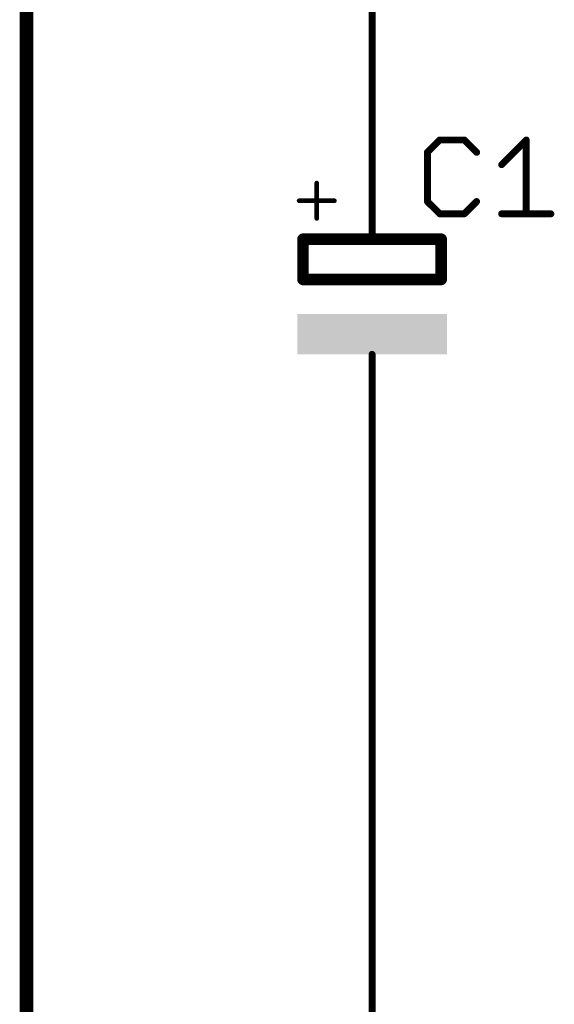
# Model space of a CAD drawing. Extents: x -74 to 107, y -89 to 175.
# Tile 4 of 25: x -74 to -62, y 47 to 68. Entities that reach past the tile are written whole.
import ezdxf

# ---------------------------------------------------------------- set-up
doc = ezdxf.new("R2010")
doc.units = 0
for name, color, linetype in [('91', 94, 'CONTINUOUS'), ('94', 14, 'CONTINUOUS'), ('95', 251, 'CONTINUOUS')]:
    doc.layers.add(name, color=color, linetype=linetype)

# ---------------------------------------------------------------- blocks, each defined once
blk = doc.blocks.new('RECT')
blk.add_solid([(-0.5, -0.5), (0.5, -0.5), (-0.5, 0.5), (0.5, 0.5)])

msp = doc.modelspace()

# ---------------------------------------------------------------- linework, layer by layer
at = {"layer": '91', "const_width": 0.1524}
for points in [[(-66.04, 66.04), (-66.04, 81.28)], [(-66.04, 58.42), (-66.04, -2.54)]]:
    msp.add_lwpolyline(points, dxfattribs=at)
at = {"layer": '91', "const_width": 0.0762}
for points in [[(-66.0781, 66.04, 1), (-66.0019, 66.04)], [(-66.0019, 58.42, 1), (-66.0781, 58.42)]]:
    msp.add_lwpolyline(points, format="xyb", dxfattribs=at)
at = {"layer": '94'}
for points, const_width in [([(-73.66, -88.9), (-73.66, 175.26)], 0.3), ([(-66.04, 66.04), (-66.04, 63.5)], 0.1524), ([(-67.2597, 63.9572), (-67.2597, 64.7368)], 0.1016), ([(-67.6495, 64.347), (-66.8699, 64.347)], 0.1016), ([(-67.564, 63.5), (-67.564, 62.611)], 0.254), ([(-67.564, 63.5), (-64.516, 63.5)], 0.254), ([(-64.516, 62.611), (-64.516, 63.5)], 0.254), ([(-67.564, 62.611), (-64.516, 62.611)], 0.254), ([(-66.04, 58.42), (-66.04, 60.96)], 0.1524)]:
    msp.add_lwpolyline(points, dxfattribs=dict(at, const_width=const_width))
for points, const_width in [([(-66.0019, 66.04, 1), (-66.0781, 66.04)], 0.0762), ([(-67.2343, 64.7368, 1), (-67.2851, 64.7368)], 0.0508), ([(-67.6495, 64.3724, 1), (-67.6495, 64.3216)], 0.0508), ([(-66.8699, 64.3216, 1), (-66.8699, 64.3724)], 0.0508), ([(-67.2851, 63.9572, 1), (-67.2343, 63.9572)], 0.0508), ([(-67.5005, 63.5, 1), (-67.6275, 63.5)], 0.127), ([(-67.564, 63.5635, 1), (-67.564, 63.4365)], 0.127), ([(-64.4525, 63.5, 1), (-64.5795, 63.5)], 0.127), ([(-64.516, 63.4365, 1), (-64.516, 63.5635)], 0.127), ([(-66.0781, 63.5, 1), (-66.0019, 63.5)], 0.0762), ([(-67.564, 62.6745, 1), (-67.564, 62.5475)], 0.127), ([(-67.6275, 62.611, 1), (-67.5005, 62.611)], 0.127), ([(-64.5795, 62.611, 1), (-64.4525, 62.611)], 0.127), ([(-64.516, 62.5475, 1), (-64.516, 62.6745)], 0.127), ([(-66.0019, 60.96, 1), (-66.0781, 60.96)], 0.0762), ([(-66.0781, 58.42, 1), (-66.0019, 58.42)], 0.0762)]:
    msp.add_lwpolyline(points, format="xyb", dxfattribs=dict(at, const_width=const_width))
at = {"layer": '95', "const_width": 0.1524}
for points in [[(-64.5496, 65.6858), (-64.8208, 65.4146)], [(-64.0073, 65.6858), (-64.5496, 65.6858)], [(-63.7361, 65.4146), (-64.0073, 65.6858)], [(-63.1836, 65.1435), (-62.6413, 65.6858)], [(-62.6413, 65.6858), (-62.6413, 64.0588)], [(-64.8208, 65.4146), (-64.8208, 64.33)], [(-64.8208, 64.33), (-64.5496, 64.0588)], [(-64.0073, 64.0588), (-63.7361, 64.33)], [(-64.5496, 64.0588), (-64.0073, 64.0588)], [(-63.1836, 64.0588), (-62.099, 64.0588)]]:
    msp.add_lwpolyline(points, dxfattribs=at)
at = {"layer": '95', "const_width": 0.0762}
for points in [[(-64.5496, 65.7239, 1), (-64.5496, 65.6477)], [(-64.5227, 65.6588, 1), (-64.5766, 65.7127)], [(-63.9804, 65.7127, 1), (-64.0342, 65.6588)], [(-64.0073, 65.6477, 1), (-64.0073, 65.7239)], [(-62.6032, 65.6858, 1), (-62.6794, 65.6858)], [(-62.6144, 65.6588, 1), (-62.6683, 65.7127)], [(-64.7827, 65.4146, 1), (-64.8589, 65.4146)], [(-64.8477, 65.4416, 1), (-64.7939, 65.3877)], [(-63.7631, 65.3877, 1), (-63.7092, 65.4416)], [(-63.2106, 65.1704, 1), (-63.1567, 65.1165)], [(-64.7939, 64.3569, 1), (-64.8477, 64.303)], [(-64.8589, 64.33, 1), (-64.7827, 64.33)], [(-63.7092, 64.303, 1), (-63.7631, 64.3569)], [(-64.5496, 64.0969, 1), (-64.5496, 64.0207)], [(-64.5766, 64.0319, 1), (-64.5227, 64.0857)], [(-64.0342, 64.0857, 1), (-63.9804, 64.0319)], [(-64.0073, 64.0207, 1), (-64.0073, 64.0969)], [(-63.1836, 64.0969, 1), (-63.1836, 64.0207)], [(-62.6794, 64.0588, 1), (-62.6032, 64.0588)], [(-62.099, 64.0207, 1), (-62.099, 64.0969)]]:
    msp.add_lwpolyline(points, format="xyb", dxfattribs=at)

# ---------------------------------------------------------------- block references
at = {"layer": '94', "xscale": 3.302, "yscale": 0.889}
msp.add_blockref('RECT', (-66.04, 61.4045), dxfattribs=at)

doc.saveas('drawing.dxf')
